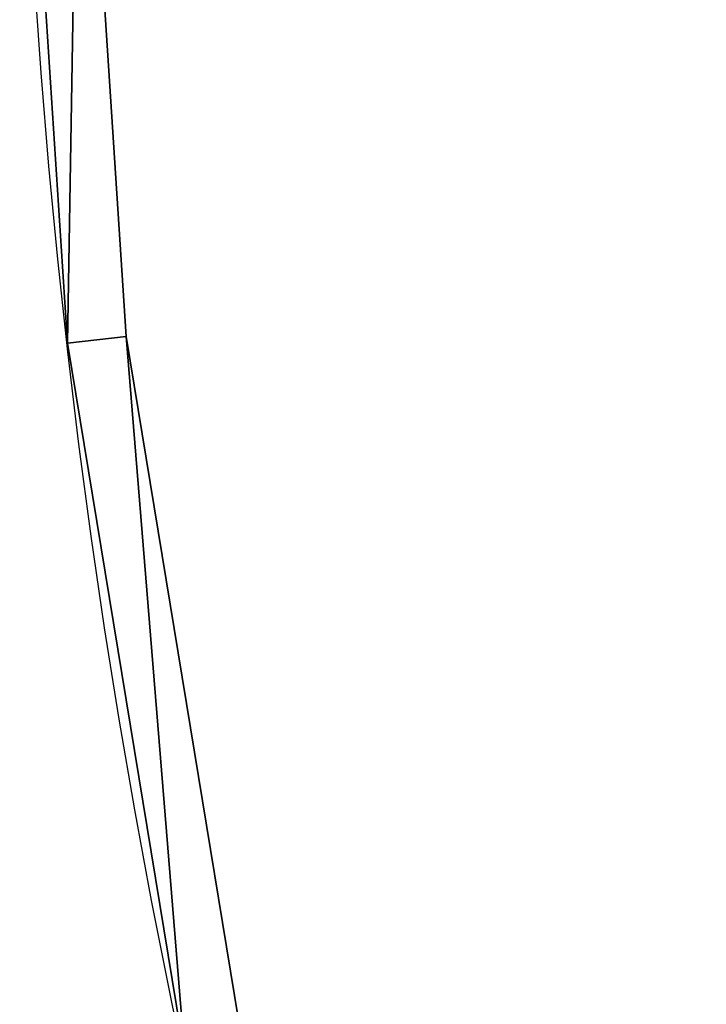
# Model space of a CAD drawing. Extents: x 34 to 1129, y -19 to 489.
# Tile 3 of 237: x 38 to 61, y 185 to 219. Entities that reach past the tile are written whole.
import ezdxf

# ---------------------------------------------------------------- set-up
doc = ezdxf.new("R2010")
doc.units = 0
doc.layers.get('0').update_dxf_attribs({"color": 13, "linetype": 'CONTINUOUS'})

# ---------------------------------------------------------------- blocks, each defined once
blk = doc.blocks.new('GROUP_13')
for p, q in [((0, 246.038, 320), (1.589, 221.556, 320)), ((0, 246.038), (1.589, 221.556)), ((1.589, 221.556, 320), (5.57, 197.347, 320)), ((1.589, 221.556), (1.589, 221.556, 320)), ((1.589, 221.556), (5.57, 197.347))]:
    blk.add_line(p, q)
mesh = blk.add_polyface()
corners = [(0, 246.038, 320), (1.589, 221.556), (1.589, 221.556, 320), (0, 246.038)]
mesh.append_faces([[corners[k] for k in face] for face in [(0, 1, 2), (1, 0, 3)]], dxfattribs={"vtx0": -1})
mesh = blk.add_polyface()
corners = [(1.589, 221.556, 320), (5.57, 197.347), (5.57, 197.347, 320), (1.589, 221.556)]
mesh.append_faces([[corners[k] for k in face] for face in [(0, 1, 2), (1, 0, 3)]], dxfattribs={"vtx0": -1})
blk = doc.blocks.new('GROUP_14')
for p, q in [((1.589, 221.556), (3.578, 221.784)), ((3.578, 221.784, 5), (1.589, 221.556, 5)), ((3.578, 221.784, 5), (3.578, 221.784)), ((1.589, 221.556), (1.589, 221.556, 5))]:
    blk.add_line(p, q)
for points in [[(2.814, 270.394, 0), (2.002, 246.07, 0), (3.578, 221.784, 0), (7.527, 197.769, 0), (13.811, 174.257, 0), (22.37, 151.474, 0), (33.12, 129.64, 0), (45.958, 108.964, 0), (60.762, 89.646, 0), (77.387, 71.873, 0), (95.675, 55.814, 0), (115.448, 41.626, 0), (136.517, 29.444, 0), (158.679, 19.385, 0), (181.719, 11.548, 0), (205.417, 6.006, 0), (229.544, 2.814, 0)], [(2.814, 270.394, 5), (2.002, 246.07, 5), (3.578, 221.784, 5), (7.527, 197.769, 5), (13.811, 174.257, 5), (22.37, 151.474, 5), (33.12, 129.64, 5), (45.958, 108.964, 5), (60.762, 89.646, 5), (77.387, 71.873, 5), (95.675, 55.814, 5), (115.448, 41.626, 5), (136.517, 29.444, 5), (158.679, 19.385, 5), (181.719, 11.548, 5), (205.417, 6.006, 5), (229.544, 2.814, 5)]]:
    blk.add_polyline3d(points)
for centre in [(249.969, 249.969, 5), (249.969, 249.969)]:
    blk.add_circle(centre, 250)
mesh = blk.add_polyface()
corners = [(1.589, 221.556, 5), (2.002, 246.07, 5), (0, 246.038, 5), (3.578, 221.784, 5)]
mesh.append_faces([[corners[k] for k in face] for face in [(0, 1, 2), (1, 0, 3)]], dxfattribs={"vtx0": -1})
mesh = blk.add_polyface()
corners = [(2.002, 246.07), (1.589, 221.556), (0, 246.038), (3.578, 221.784)]
mesh.append_faces([[corners[k] for k in face] for face in [(0, 1, 2), (1, 0, 3)]], dxfattribs={"vtx0": -1})
mesh = blk.add_polyface()
corners = [(0, 246.038, 5), (1.589, 221.556), (1.589, 221.556, 5), (0, 246.038)]
mesh.append_faces([[corners[k] for k in face] for face in [(0, 1, 2), (1, 0, 3)]], dxfattribs={"vtx0": -1})
mesh = blk.add_polyface()
corners = [(2.002, 246.07), (3.578, 221.784, 5), (3.578, 221.784), (2.002, 246.07, 5)]
mesh.append_faces([[corners[k] for k in face] for face in [(0, 1, 2), (1, 0, 3)]], dxfattribs={"vtx0": -1})
mesh = blk.add_polyface()
corners = [(3.578, 221.784), (5.57, 197.347), (1.589, 221.556), (7.527, 197.769)]
mesh.append_faces([[corners[k] for k in face] for face in [(0, 1, 2), (1, 0, 3)]], dxfattribs={"vtx0": -1})
mesh = blk.add_polyface()
corners = [(5.57, 197.347, 5), (3.578, 221.784, 5), (1.589, 221.556, 5), (7.527, 197.769, 5)]
mesh.append_faces([[corners[k] for k in face] for face in [(0, 1, 2), (1, 0, 3)]], dxfattribs={"vtx0": -1})
mesh = blk.add_polyface()
corners = [(3.578, 221.784), (7.527, 197.769, 5), (7.527, 197.769), (3.578, 221.784, 5)]
mesh.append_faces([[corners[k] for k in face] for face in [(0, 1, 2), (1, 0, 3)]], dxfattribs={"vtx0": -1})
mesh = blk.add_polyface()
corners = [(1.589, 221.556, 5), (5.57, 197.347), (5.57, 197.347, 5), (1.589, 221.556)]
mesh.append_faces([[corners[k] for k in face] for face in [(0, 1, 2), (1, 0, 3)]], dxfattribs={"vtx0": -1})
blk = doc.blocks.new('GROUP_17')
for p in [(0, 0), (0, 0, 325)]:
    blk.add_blockref('GROUP_14', p)
blk = doc.blocks.new('GROUP_24')
for name, p in [('GROUP_17', (0, 0)), ('GROUP_13', (0, 0, 5))]:
    blk.add_blockref(name, p)
blk = doc.blocks.new('GROUP_21')
blk.add_blockref('GROUP_24', (0, 0, 1384.583))

msp = doc.modelspace()

# ---------------------------------------------------------------- block references
msp.add_blockref('GROUP_21', (37.666, -13.798, -11.836))

doc.saveas('drawing.dxf')
